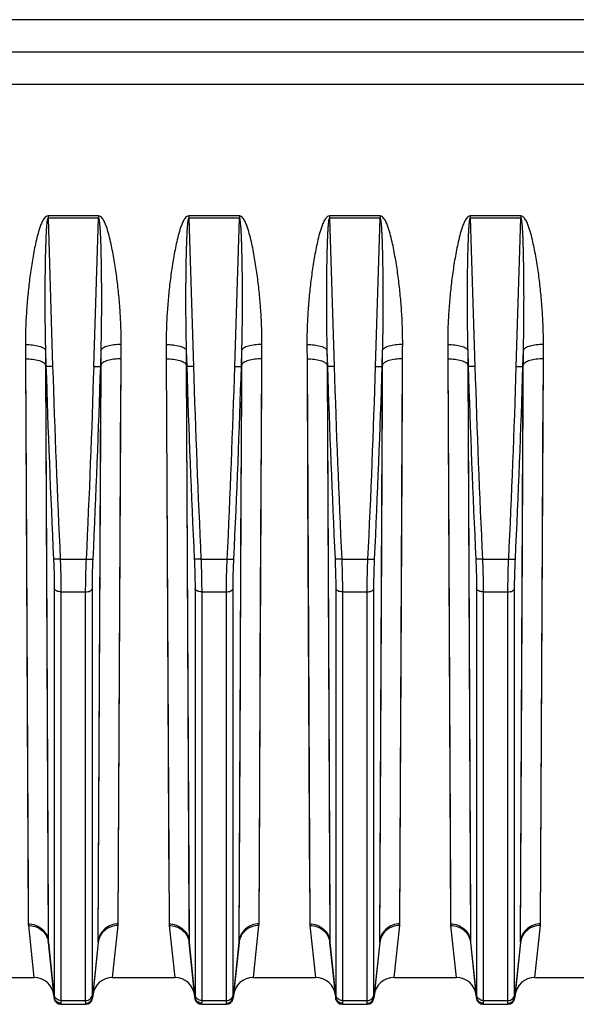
# Model space of a CAD drawing. Extents: x -1709 to 1181, y 8 to 1580.
# Tile 64 of 71: x 649 to 732, y 669 to 816. Entities that reach past the tile are written whole.
import ezdxf

# ---------------------------------------------------------------- set-up
doc = ezdxf.new("R2010")
doc.units = 0
doc.header["$LTSCALE"] = 65.395
doc.layers.get('0').update_dxf_attribs({"linetype": 'CONTINUOUS'})

msp = doc.modelspace()

# ---------------------------------------------------------------- linework, layer by layer
at = {"color": 9, "linetype": 'CONTINUOUS'}
for p, q in [((553.94, 815.98), (773.01, 815.98)), ((553.94, 806.34), (773.01, 806.34)), ((653.67, 786.4), (654.35, 764.26)), ((660.52, 764.26), (661.21, 786.4)), ((674.67, 786.4), (675.35, 764.26)), ((681.52, 764.26), (682.21, 786.4)), ((695.67, 786.4), (696.35, 764.26)), ((702.52, 764.26), (703.21, 786.4)), ((716.67, 786.4), (717.35, 764.26)), ((723.52, 764.26), (724.21, 786.4)), ((650.31, 765.41), (650.4, 746.65)), ((650.31, 765.41), (650.72, 681.15)), ((664.15, 681.15), (664.57, 765.41)), ((671.31, 765.41), (671.4, 746.65)), ((671.31, 765.41), (671.72, 681.15)), ((685.15, 681.15), (685.57, 765.41)), ((692.31, 765.41), (692.4, 746.65)), ((692.31, 765.41), (692.72, 681.15)), ((706.15, 681.15), (706.57, 765.41)), ((713.31, 765.41), (713.4, 746.65)), ((713.31, 765.41), (713.72, 681.15)), ((727.15, 681.15), (727.57, 765.41)), ((653.29, 764.53), (653.39, 745.4)), ((653.29, 764.29), (653.71, 678.6)), ((661.17, 678.6), (661.58, 764.29)), ((661.56, 760.55), (661.58, 764.53)), ((674.29, 764.53), (674.39, 745.4)), ((674.29, 764.29), (674.71, 678.6)), ((682.17, 678.6), (682.58, 764.29)), ((682.56, 760.55), (682.58, 764.53)), ((695.29, 764.53), (695.39, 745.4)), ((695.29, 764.29), (695.71, 678.6)), ((703.17, 678.6), (703.58, 764.29)), ((703.56, 760.55), (703.58, 764.53)), ((716.29, 764.53), (716.39, 745.4)), ((716.29, 764.29), (716.71, 678.6)), ((724.17, 678.6), (724.58, 764.29)), ((724.56, 760.55), (724.58, 764.53)), ((661.45, 737.93), (661.56, 760.55)), ((664.44, 739.33), (664.55, 761.51)), ((682.45, 737.93), (682.56, 760.55)), ((685.44, 739.33), (685.55, 761.51)), ((703.45, 737.93), (703.56, 760.55)), ((706.44, 739.33), (706.55, 761.51)), ((724.45, 737.93), (724.56, 760.55)), ((727.44, 739.33), (727.55, 761.51)), ((650.4, 746.65), (650.5, 726.11)), ((671.4, 746.65), (671.5, 726.11)), ((692.4, 746.65), (692.5, 726.11)), ((713.4, 746.65), (713.5, 726.11)), ((653.39, 745.4), (653.49, 724.45)), ((674.39, 745.4), (674.49, 724.45)), ((695.39, 745.4), (695.49, 724.45)), ((716.39, 745.4), (716.49, 724.45)), ((664.34, 719.63), (664.44, 739.33)), ((685.34, 719.63), (685.44, 739.33)), ((706.34, 719.63), (706.44, 739.33)), ((727.34, 719.63), (727.44, 739.33)), ((661.36, 717.85), (661.45, 737.93)), ((682.36, 717.85), (682.45, 737.93)), ((703.36, 717.85), (703.45, 737.93)), ((724.36, 717.85), (724.45, 737.93)), ((655.48, 735.53), (659.39, 735.53)), ((676.48, 735.53), (680.39, 735.53)), ((697.48, 735.53), (701.39, 735.53)), ((718.48, 735.53), (722.39, 735.53)), ((654.6, 731.16), (654.6, 670.57)), ((660.28, 670.57), (660.28, 731.16)), ((675.6, 731.16), (675.6, 670.57)), ((681.28, 670.57), (681.28, 731.16)), ((696.6, 731.16), (696.6, 670.57)), ((702.28, 670.57), (702.28, 731.16)), ((717.6, 731.16), (717.6, 670.57)), ((723.28, 670.57), (723.28, 731.16)), ((655.59, 730.66), (659.28, 730.66)), ((655.59, 730.66), (655.59, 669.71)), ((659.28, 669.71), (659.28, 730.66)), ((676.59, 730.66), (680.28, 730.66)), ((676.59, 730.66), (676.59, 669.71)), ((680.28, 669.71), (680.28, 730.66)), ((697.59, 730.66), (701.28, 730.66)), ((697.59, 730.66), (697.59, 669.71)), ((701.28, 669.71), (701.28, 730.66)), ((718.59, 730.66), (722.28, 730.66)), ((718.59, 730.66), (718.59, 669.71)), ((722.28, 669.71), (722.28, 730.66)), ((650.5, 726.11), (650.6, 705.56)), ((671.5, 726.11), (671.6, 705.56)), ((692.5, 726.11), (692.6, 705.56)), ((713.5, 726.11), (713.6, 705.56)), ((653.49, 724.45), (653.59, 703.5)), ((674.49, 724.45), (674.59, 703.5)), ((695.49, 724.45), (695.59, 703.5)), ((716.49, 724.45), (716.59, 703.5)), ((664.25, 700.34), (664.34, 719.63)), ((685.25, 700.34), (685.34, 719.63)), ((706.25, 700.34), (706.34, 719.63)), ((727.25, 700.34), (727.34, 719.63)), ((661.26, 698.17), (661.36, 717.85)), ((682.26, 698.17), (682.36, 717.85)), ((703.26, 698.17), (703.36, 717.85)), ((724.26, 698.17), (724.36, 717.85)), ((650.6, 705.56), (650.7, 685.85)), ((671.6, 705.56), (671.7, 685.85)), ((692.6, 705.56), (692.7, 685.85)), ((713.6, 705.56), (713.7, 685.85)), ((664.15, 681.15), (664.25, 700.34)), ((685.15, 681.15), (685.25, 700.34)), ((706.15, 681.15), (706.25, 700.34)), ((727.15, 681.15), (727.25, 700.34)), ((661.17, 678.6), (661.26, 698.17)), ((682.17, 678.6), (682.26, 698.17)), ((703.17, 678.6), (703.26, 698.17)), ((724.17, 678.6), (724.26, 698.17)), ((650.73, 680.9), (651.57, 673.16)), ((663.31, 673.16), (664.14, 680.9)), ((671.73, 680.9), (672.57, 673.16)), ((684.31, 673.16), (685.14, 680.9)), ((692.73, 680.9), (693.57, 673.16)), ((705.31, 673.16), (706.14, 680.9)), ((713.73, 680.9), (714.57, 673.16)), ((726.31, 673.16), (727.14, 680.9)), ((653.73, 678.38), (653.71, 678.6)), ((654.59, 670.21), (653.73, 678.38)), ((661.15, 678.38), (660.29, 670.21)), ((661.17, 678.6), (661.15, 678.38)), ((674.73, 678.38), (674.71, 678.6)), ((675.59, 670.21), (674.73, 678.38)), ((682.15, 678.38), (681.29, 670.21)), ((682.17, 678.6), (682.15, 678.38)), ((695.73, 678.38), (695.71, 678.6)), ((696.59, 670.21), (695.73, 678.38)), ((703.15, 678.38), (702.29, 670.21)), ((703.17, 678.6), (703.15, 678.38)), ((716.73, 678.38), (716.71, 678.6)), ((717.59, 670.21), (716.73, 678.38)), ((724.15, 678.38), (723.29, 670.21)), ((724.17, 678.6), (724.15, 678.38)), ((655.59, 669.71), (659.28, 669.71)), ((676.59, 669.71), (680.28, 669.71)), ((697.59, 669.71), (701.28, 669.71)), ((718.59, 669.71), (722.28, 669.71)), ((655.58, 669.22), (655.59, 669.16)), ((659.29, 669.16), (659.29, 669.22)), ((676.58, 669.22), (676.59, 669.16)), ((680.29, 669.16), (680.29, 669.22)), ((697.58, 669.22), (697.59, 669.16)), ((701.29, 669.16), (701.29, 669.22)), ((718.58, 669.22), (718.59, 669.16)), ((722.29, 669.16), (722.29, 669.22))]:
    msp.add_line(p, q, dxfattribs=at)
at = {"color": 6, "linetype": 'CONTINUOUS'}
for p, q in [((553.94, 811.16), (829.94, 811.16)), ((653.72, 678.38), (654.59, 670.06)), ((661.16, 678.38), (660.28, 670.06)), ((674.72, 678.38), (675.59, 670.06)), ((682.16, 678.38), (681.28, 670.06)), ((695.72, 678.38), (696.59, 670.06)), ((703.16, 678.38), (702.28, 670.06)), ((716.72, 678.38), (717.59, 670.06)), ((724.16, 678.38), (723.28, 670.06)), ((642.31, 673.16), (651.57, 673.16)), ((663.31, 673.16), (672.57, 673.16)), ((684.31, 673.16), (693.57, 673.16)), ((705.31, 673.16), (714.57, 673.16)), ((726.31, 673.16), (735.57, 673.16)), ((655.59, 669.16), (659.29, 669.16)), ((676.59, 669.16), (680.29, 669.16)), ((697.59, 669.16), (701.29, 669.16)), ((718.59, 669.16), (722.29, 669.16))]:
    msp.add_line(p, q, dxfattribs=at)
at = {"color": 2, "linetype": 'CONTINUOUS'}
for p, q in [((661.21, 786.72), (653.67, 786.72)), ((653.67, 786.72), (653.67, 786.4)), ((661.21, 786.4), (653.67, 786.4)), ((661.21, 786.72), (661.21, 786.4)), ((682.21, 786.72), (674.67, 786.72)), ((674.67, 786.72), (674.67, 786.4)), ((682.21, 786.4), (674.67, 786.4)), ((682.21, 786.72), (682.21, 786.4)), ((703.21, 786.72), (695.67, 786.72)), ((695.67, 786.72), (695.67, 786.4)), ((703.21, 786.4), (695.67, 786.4)), ((703.21, 786.72), (703.21, 786.4)), ((724.21, 786.72), (716.67, 786.72)), ((716.67, 786.72), (716.67, 786.4)), ((724.21, 786.4), (716.67, 786.4)), ((724.21, 786.72), (724.21, 786.4)), ((653.28, 766.7), (653.36, 764.29)), ((661.52, 764.29), (661.59, 766.7)), ((674.28, 766.7), (674.36, 764.29)), ((682.52, 764.29), (682.59, 766.7)), ((695.28, 766.7), (695.36, 764.29)), ((703.52, 764.29), (703.59, 766.7)), ((716.28, 766.7), (716.36, 764.29)), ((724.52, 764.29), (724.59, 766.7)), ((653.36, 764.29), (653.29, 764.53)), ((661.58, 764.53), (661.52, 764.29)), ((674.36, 764.29), (674.29, 764.53)), ((682.58, 764.53), (682.52, 764.29)), ((695.36, 764.29), (695.29, 764.53)), ((703.58, 764.53), (703.52, 764.29)), ((716.36, 764.29), (716.29, 764.53)), ((724.58, 764.53), (724.52, 764.29))]:
    msp.add_line(p, q, dxfattribs=at)
at = {"color": 9, "linetype": 'CONTINUOUS'}
for points in [[(653.59, 703.5), (653.69, 681.68), (653.71, 678.6)], [(674.59, 703.5), (674.69, 681.68), (674.71, 678.6)], [(695.59, 703.5), (695.69, 681.68), (695.71, 678.6)], [(716.59, 703.5), (716.69, 681.68), (716.71, 678.6)]]:
    msp.add_lwpolyline(points, dxfattribs=at)
for centre, radius, start, end in [((2420.82, 819.37), 1768.32, 181.78471, 182.71698), ((2420.45, 819.32), 1766.95, 181.78583, 182.71831), ((-1105.57, 819.32), 1766.96, 357.28169, 358.21417), ((-1105.94, 819.37), 1768.32, 357.28302, 358.21529), ((2441.82, 819.37), 1768.32, 181.78471, 182.71698), ((2441.45, 819.32), 1766.95, 181.78583, 182.71831), ((-1084.57, 819.32), 1766.96, 357.28169, 358.21417), ((-1084.94, 819.37), 1768.32, 357.28302, 358.21529), ((2462.82, 819.37), 1768.32, 181.78471, 182.71698), ((2462.45, 819.32), 1766.95, 181.78583, 182.71831), ((-1063.57, 819.32), 1766.96, 357.28169, 358.21417), ((-1063.94, 819.37), 1768.32, 357.28302, 358.21529), ((2483.82, 819.37), 1768.32, 181.78471, 182.71698), ((2483.45, 819.32), 1766.95, 181.78583, 182.71831), ((-1042.57, 819.32), 1766.96, 357.28169, 358.21417), ((-1042.94, 819.37), 1768.32, 357.28302, 358.21529), ((661.69, 681.16), 2.46, 353.8877, 359.7367), ((674.18, 681.16), 2.46, 180.2633, 186.1123), ((682.69, 681.16), 2.46, 353.8877, 359.7367), ((695.18, 681.16), 2.46, 180.2633, 186.1123), ((703.69, 681.16), 2.46, 353.8877, 359.7367), ((716.18, 681.16), 2.46, 180.2633, 186.1123), ((724.69, 681.16), 2.46, 353.8877, 359.7367), ((658.9, 678.62), 2.27, 354.018, 359.6999), ((676.97, 678.62), 2.27, 180.3001, 185.982), ((679.9, 678.62), 2.27, 354.018, 359.6999), ((697.97, 678.62), 2.27, 180.3001, 185.982), ((700.9, 678.62), 2.27, 354.018, 359.6999), ((718.97, 678.62), 2.27, 180.3001, 185.982), ((721.9, 678.62), 2.27, 354.018, 359.6999), ((659.28, 670.14), 1.01, 2.9819, 4.1564), ((701.28, 670.14), 1.01, 2.9819, 4.1564)]:
    msp.add_arc(centre, radius, start, end, dxfattribs=at)
at = {"color": 2, "linetype": 'CONTINUOUS'}
for centre, radius, start, end in [((653.18, 681.16), 2.46, 180.2633, 186.1123), ((651.06, 678.1), 2.67, 6.0044, 10.9683), ((655.97, 678.62), 2.27, 180.3001, 185.982), ((676.55, 670.31), 0.97, 185.7323, 191.8424), ((680.32, 670.31), 0.97, 348.1576, 354.2677), ((680.28, 670.14), 1.01, 2.9819, 4.1564), ((718.55, 670.31), 0.97, 185.7323, 191.8424), ((722.32, 670.31), 0.97, 348.1576, 354.2677), ((722.28, 670.14), 1.01, 2.9819, 4.1564), ((676.58, 670.23), 1.01, 264.1007, 270.0657), ((680.29, 670.23), 1.01, 269.9343, 275.8993), ((718.58, 670.23), 1.01, 264.1007, 270.0657), ((722.29, 670.23), 1.01, 269.9343, 275.8993)]:
    msp.add_arc(centre, radius, start, end, dxfattribs=at)
at = {"color": 6, "linetype": 'CONTINUOUS'}
for centre, radius, start, end in [((651.57, 670.16), 3, 6, 90), ((663.31, 670.16), 3, 90, 174), ((672.57, 670.16), 3, 6, 90), ((684.31, 670.16), 3, 90, 174), ((693.57, 670.16), 3, 6, 90), ((705.31, 670.16), 3, 90, 174), ((714.57, 670.16), 3, 6, 90), ((726.31, 670.16), 3, 90, 174), ((655.59, 670.16), 1, 186, 270), ((659.29, 670.16), 1, 270, 354), ((676.59, 670.16), 1, 186, 270), ((680.29, 670.16), 1, 270, 354), ((697.59, 670.16), 1, 186, 270), ((701.29, 670.16), 1, 270, 354), ((718.59, 670.16), 1, 186, 270), ((722.29, 670.16), 1, 270, 354)]:
    msp.add_arc(centre, radius, start, end, dxfattribs=at)
at = {"color": 9, "linetype": 'CONTINUOUS'}
for points, knots in [([(653.67, 786.72), (653.56, 786.72), (653.35, 786.64), (653.13, 786.41), (652.96, 786.15), (652.76, 785.78), (652.55, 785.29), (652.28, 784.5), (652.01, 783.48), (651.73, 782.26), (651.49, 781.03), (651.21, 779.39), (650.91, 777.34), (650.64, 774.88), (650.44, 772.42), (650.31, 769.98), (650.29, 768.35), (650.3, 767.53)], [0, 0, 0, 0, 0.015856, 0.031802, 0.047732, 0.063639, 0.095395, 0.127109, 0.190417, 0.253593, 0.316636, 0.379542, 0.504923, 0.629703, 0.753836, 0.877281, 1, 1, 1, 1]), ([(653.67, 786.4), (653.64, 786.4), (653.61, 786.35), (653.58, 786.26), (653.55, 786.13), (653.52, 785.98), (653.5, 785.82), (653.49, 785.67), (653.46, 785.46), (653.44, 785.21), (653.42, 784.9), (653.39, 784.49), (653.37, 783.97), (653.34, 783.36), (653.32, 782.74), (653.3, 782.12), (653.27, 781.3), (653.25, 780.27), (653.23, 779.03), (653.21, 777.8), (653.2, 776.56), (653.19, 775.33), (653.19, 773.68), (653.2, 771.63), (653.23, 769.16), (653.26, 767.52), (653.28, 766.7)], [0, 0, 0, 0, 0.003734, 0.007649, 0.015477, 0.023307, 0.031136, 0.038965, 0.046794, 0.06245, 0.078106, 0.09376, 0.125067, 0.156369, 0.187668, 0.218964, 0.250255, 0.312827, 0.375383, 0.437923, 0.500446, 0.562953, 0.625443, 0.75037, 0.875223, 1, 1, 1, 1]), ([(664.58, 767.53), (664.58, 768.35), (664.56, 769.98), (664.44, 772.42), (664.24, 774.88), (663.96, 777.34), (663.67, 779.39), (663.38, 781.03), (663.14, 782.26), (662.87, 783.48), (662.59, 784.5), (662.32, 785.29), (662.12, 785.78), (661.92, 786.15), (661.74, 786.41), (661.52, 786.64), (661.31, 786.72), (661.21, 786.72)], [0, 0, 0, 0, 0.122719, 0.246165, 0.370299, 0.495079, 0.620461, 0.683368, 0.74641, 0.809587, 0.872896, 0.90461, 0.936366, 0.952273, 0.968201, 0.984145, 1, 1, 1, 1]), ([(661.59, 766.7), (661.61, 767.52), (661.65, 769.16), (661.67, 771.63), (661.68, 773.68), (661.68, 775.33), (661.67, 776.56), (661.66, 777.8), (661.65, 779.03), (661.62, 780.27), (661.6, 781.3), (661.58, 782.12), (661.56, 782.74), (661.54, 783.36), (661.51, 783.97), (661.48, 784.49), (661.46, 784.9), (661.43, 785.21), (661.41, 785.46), (661.39, 785.67), (661.37, 785.82), (661.35, 785.98), (661.33, 786.13), (661.3, 786.26), (661.27, 786.35), (661.23, 786.4), (661.21, 786.4)], [0, 0, 0, 0, 0.124777, 0.24963, 0.374557, 0.437047, 0.499554, 0.562078, 0.624618, 0.687174, 0.749745, 0.781037, 0.812332, 0.843631, 0.874934, 0.90624, 0.921895, 0.93755, 0.953207, 0.961035, 0.968864, 0.976694, 0.984523, 0.992351, 0.996265, 1, 1, 1, 1]), ([(674.67, 786.72), (674.56, 786.72), (674.35, 786.64), (674.13, 786.41), (673.96, 786.15), (673.76, 785.78), (673.55, 785.29), (673.28, 784.5), (673.01, 783.48), (672.73, 782.26), (672.49, 781.03), (672.21, 779.39), (671.91, 777.34), (671.64, 774.88), (671.44, 772.42), (671.31, 769.98), (671.29, 768.35), (671.3, 767.53)], [0, 0, 0, 0, 0.015856, 0.031802, 0.047732, 0.063639, 0.095395, 0.127109, 0.190417, 0.253593, 0.316636, 0.379542, 0.504923, 0.629703, 0.753836, 0.877281, 1, 1, 1, 1]), ([(674.67, 786.4), (674.64, 786.4), (674.61, 786.35), (674.58, 786.26), (674.55, 786.13), (674.52, 785.98), (674.5, 785.82), (674.49, 785.67), (674.46, 785.46), (674.44, 785.21), (674.42, 784.9), (674.39, 784.49), (674.37, 783.97), (674.34, 783.36), (674.32, 782.74), (674.3, 782.12), (674.27, 781.3), (674.25, 780.27), (674.23, 779.03), (674.21, 777.8), (674.2, 776.56), (674.19, 775.33), (674.19, 773.68), (674.2, 771.63), (674.23, 769.16), (674.26, 767.52), (674.28, 766.7)], [0, 0, 0, 0, 0.003734, 0.007649, 0.015477, 0.023307, 0.031136, 0.038965, 0.046794, 0.06245, 0.078106, 0.09376, 0.125067, 0.156369, 0.187668, 0.218964, 0.250255, 0.312827, 0.375383, 0.437923, 0.500446, 0.562953, 0.625443, 0.75037, 0.875223, 1, 1, 1, 1]), ([(685.58, 767.53), (685.58, 768.35), (685.56, 769.98), (685.44, 772.42), (685.24, 774.88), (684.96, 777.34), (684.67, 779.39), (684.38, 781.03), (684.14, 782.26), (683.87, 783.48), (683.59, 784.5), (683.32, 785.29), (683.12, 785.78), (682.92, 786.15), (682.74, 786.41), (682.52, 786.64), (682.31, 786.72), (682.21, 786.72)], [0, 0, 0, 0, 0.122719, 0.246165, 0.370299, 0.495079, 0.620461, 0.683368, 0.74641, 0.809587, 0.872896, 0.90461, 0.936366, 0.952273, 0.968201, 0.984145, 1, 1, 1, 1]), ([(682.59, 766.7), (682.61, 767.52), (682.65, 769.16), (682.67, 771.63), (682.68, 773.68), (682.68, 775.33), (682.67, 776.56), (682.66, 777.8), (682.65, 779.03), (682.62, 780.27), (682.6, 781.3), (682.58, 782.12), (682.56, 782.74), (682.54, 783.36), (682.51, 783.97), (682.48, 784.49), (682.46, 784.9), (682.43, 785.21), (682.41, 785.46), (682.39, 785.67), (682.37, 785.82), (682.35, 785.98), (682.33, 786.13), (682.3, 786.26), (682.27, 786.35), (682.23, 786.4), (682.21, 786.4)], [0, 0, 0, 0, 0.124777, 0.24963, 0.374557, 0.437047, 0.499554, 0.562078, 0.624618, 0.687174, 0.749745, 0.781037, 0.812332, 0.843631, 0.874934, 0.90624, 0.921895, 0.93755, 0.953207, 0.961035, 0.968864, 0.976694, 0.984523, 0.992351, 0.996265, 1, 1, 1, 1]), ([(695.67, 786.72), (695.56, 786.72), (695.35, 786.64), (695.13, 786.41), (694.96, 786.15), (694.76, 785.78), (694.55, 785.29), (694.28, 784.5), (694.01, 783.48), (693.73, 782.26), (693.49, 781.03), (693.21, 779.39), (692.91, 777.34), (692.64, 774.88), (692.44, 772.42), (692.31, 769.98), (692.29, 768.35), (692.3, 767.53)], [0, 0, 0, 0, 0.015856, 0.031802, 0.047732, 0.063639, 0.095395, 0.127109, 0.190417, 0.253593, 0.316636, 0.379542, 0.504923, 0.629703, 0.753836, 0.877281, 1, 1, 1, 1]), ([(695.67, 786.4), (695.64, 786.4), (695.61, 786.35), (695.58, 786.26), (695.55, 786.13), (695.52, 785.98), (695.5, 785.82), (695.49, 785.67), (695.46, 785.46), (695.44, 785.21), (695.42, 784.9), (695.39, 784.49), (695.37, 783.97), (695.34, 783.36), (695.32, 782.74), (695.3, 782.12), (695.27, 781.3), (695.25, 780.27), (695.23, 779.03), (695.21, 777.8), (695.2, 776.56), (695.19, 775.33), (695.19, 773.68), (695.2, 771.63), (695.23, 769.16), (695.26, 767.52), (695.28, 766.7)], [0, 0, 0, 0, 0.003734, 0.007649, 0.015477, 0.023307, 0.031136, 0.038965, 0.046794, 0.06245, 0.078106, 0.09376, 0.125067, 0.156369, 0.187668, 0.218964, 0.250255, 0.312827, 0.375383, 0.437923, 0.500446, 0.562953, 0.625443, 0.75037, 0.875223, 1, 1, 1, 1]), ([(706.58, 767.53), (706.58, 768.35), (706.56, 769.98), (706.44, 772.42), (706.24, 774.88), (705.96, 777.34), (705.67, 779.39), (705.38, 781.03), (705.14, 782.26), (704.87, 783.48), (704.59, 784.5), (704.32, 785.29), (704.12, 785.78), (703.92, 786.15), (703.74, 786.41), (703.52, 786.64), (703.31, 786.72), (703.21, 786.72)], [0, 0, 0, 0, 0.122719, 0.246165, 0.370299, 0.495079, 0.620461, 0.683368, 0.74641, 0.809587, 0.872896, 0.90461, 0.936366, 0.952273, 0.968201, 0.984145, 1, 1, 1, 1]), ([(703.59, 766.7), (703.61, 767.52), (703.65, 769.16), (703.67, 771.63), (703.68, 773.68), (703.68, 775.33), (703.67, 776.56), (703.66, 777.8), (703.65, 779.03), (703.62, 780.27), (703.6, 781.3), (703.58, 782.12), (703.56, 782.74), (703.54, 783.36), (703.51, 783.97), (703.48, 784.49), (703.46, 784.9), (703.43, 785.21), (703.41, 785.46), (703.39, 785.67), (703.37, 785.82), (703.35, 785.98), (703.33, 786.13), (703.3, 786.26), (703.27, 786.35), (703.23, 786.4), (703.21, 786.4)], [0, 0, 0, 0, 0.124777, 0.24963, 0.374557, 0.437047, 0.499554, 0.562078, 0.624618, 0.687174, 0.749745, 0.781037, 0.812332, 0.843631, 0.874934, 0.90624, 0.921895, 0.93755, 0.953207, 0.961035, 0.968864, 0.976694, 0.984523, 0.992351, 0.996265, 1, 1, 1, 1]), ([(716.67, 786.72), (716.56, 786.72), (716.35, 786.64), (716.13, 786.41), (715.96, 786.15), (715.76, 785.78), (715.55, 785.29), (715.28, 784.5), (715.01, 783.48), (714.73, 782.26), (714.49, 781.03), (714.21, 779.39), (713.91, 777.34), (713.64, 774.88), (713.44, 772.42), (713.31, 769.98), (713.29, 768.35), (713.3, 767.53)], [0, 0, 0, 0, 0.015856, 0.031802, 0.047732, 0.063639, 0.095395, 0.127109, 0.190417, 0.253593, 0.316636, 0.379542, 0.504923, 0.629703, 0.753836, 0.877281, 1, 1, 1, 1]), ([(716.67, 786.4), (716.64, 786.4), (716.61, 786.35), (716.58, 786.26), (716.55, 786.13), (716.52, 785.98), (716.5, 785.82), (716.49, 785.67), (716.46, 785.46), (716.44, 785.21), (716.42, 784.9), (716.39, 784.49), (716.37, 783.97), (716.34, 783.36), (716.32, 782.74), (716.3, 782.12), (716.27, 781.3), (716.25, 780.27), (716.23, 779.03), (716.21, 777.8), (716.2, 776.56), (716.19, 775.33), (716.19, 773.68), (716.2, 771.63), (716.23, 769.16), (716.26, 767.52), (716.28, 766.7)], [0, 0, 0, 0, 0.003734, 0.007649, 0.015477, 0.023307, 0.031136, 0.038965, 0.046794, 0.06245, 0.078106, 0.09376, 0.125067, 0.156369, 0.187668, 0.218964, 0.250255, 0.312827, 0.375383, 0.437923, 0.500446, 0.562953, 0.625443, 0.75037, 0.875223, 1, 1, 1, 1]), ([(727.58, 767.53), (727.58, 768.35), (727.56, 769.98), (727.44, 772.42), (727.24, 774.88), (726.96, 777.34), (726.67, 779.39), (726.38, 781.03), (726.14, 782.26), (725.87, 783.48), (725.59, 784.5), (725.32, 785.29), (725.12, 785.78), (724.92, 786.15), (724.74, 786.41), (724.52, 786.64), (724.31, 786.72), (724.21, 786.72)], [0, 0, 0, 0, 0.122719, 0.246165, 0.370299, 0.495079, 0.620461, 0.683368, 0.74641, 0.809587, 0.872896, 0.90461, 0.936366, 0.952273, 0.968201, 0.984145, 1, 1, 1, 1]), ([(724.59, 766.7), (724.61, 767.52), (724.65, 769.16), (724.67, 771.63), (724.68, 773.68), (724.68, 775.33), (724.67, 776.56), (724.66, 777.8), (724.65, 779.03), (724.62, 780.27), (724.6, 781.3), (724.58, 782.12), (724.56, 782.74), (724.54, 783.36), (724.51, 783.97), (724.48, 784.49), (724.46, 784.9), (724.43, 785.21), (724.41, 785.46), (724.39, 785.67), (724.37, 785.82), (724.35, 785.98), (724.33, 786.13), (724.3, 786.26), (724.27, 786.35), (724.23, 786.4), (724.21, 786.4)], [0, 0, 0, 0, 0.124777, 0.24963, 0.374557, 0.437047, 0.499554, 0.562078, 0.624618, 0.687174, 0.749745, 0.781037, 0.812332, 0.843631, 0.874934, 0.90624, 0.921895, 0.93755, 0.953207, 0.961035, 0.968864, 0.976694, 0.984523, 0.992351, 0.996265, 1, 1, 1, 1]), ([(650.3, 767.53), (650.66, 767.54), (651.33, 767.5), (652.13, 767.37), (652.67, 767.19), (653.01, 767.02), (653.24, 766.84), (653.28, 766.7)], [0, 0, 0, 0, 0.337315, 0.634229, 0.75709, 0.85908, 1, 1, 1, 1]), ([(664.58, 767.53), (664.22, 767.54), (663.54, 767.5), (662.74, 767.37), (662.21, 767.19), (661.86, 767.02), (661.64, 766.84), (661.59, 766.7)], [0, 0, 0, 0, 0.337315, 0.634229, 0.75709, 0.85908, 1, 1, 1, 1]), ([(671.3, 767.53), (671.66, 767.54), (672.33, 767.5), (673.13, 767.37), (673.67, 767.19), (674.01, 767.02), (674.24, 766.84), (674.28, 766.7)], [0, 0, 0, 0, 0.337315, 0.634229, 0.75709, 0.85908, 1, 1, 1, 1]), ([(685.58, 767.53), (685.22, 767.54), (684.54, 767.5), (683.74, 767.37), (683.21, 767.19), (682.86, 767.02), (682.64, 766.84), (682.59, 766.7)], [0, 0, 0, 0, 0.337315, 0.634229, 0.75709, 0.85908, 1, 1, 1, 1]), ([(692.3, 767.53), (692.66, 767.54), (693.33, 767.5), (694.13, 767.37), (694.67, 767.19), (695.01, 767.02), (695.24, 766.84), (695.28, 766.7)], [0, 0, 0, 0, 0.337315, 0.634229, 0.75709, 0.85908, 1, 1, 1, 1]), ([(706.58, 767.53), (706.22, 767.54), (705.54, 767.5), (704.74, 767.37), (704.21, 767.19), (703.86, 767.02), (703.64, 766.84), (703.59, 766.7)], [0, 0, 0, 0, 0.337315, 0.634229, 0.75709, 0.85908, 1, 1, 1, 1]), ([(713.3, 767.53), (713.66, 767.54), (714.33, 767.5), (715.13, 767.37), (715.67, 767.19), (716.01, 767.02), (716.24, 766.84), (716.28, 766.7)], [0, 0, 0, 0, 0.337315, 0.634229, 0.75709, 0.85908, 1, 1, 1, 1]), ([(727.58, 767.53), (727.22, 767.54), (726.54, 767.5), (725.74, 767.37), (725.21, 767.19), (724.86, 767.02), (724.64, 766.84), (724.59, 766.7)], [0, 0, 0, 0, 0.337315, 0.634229, 0.75709, 0.85908, 1, 1, 1, 1]), ([(650.31, 765.41), (650.67, 765.41), (651.35, 765.37), (652.15, 765.23), (652.68, 765.04), (653.03, 764.87), (653.25, 764.67), (653.29, 764.53)], [0, 0, 0, 0, 0.335254, 0.630898, 0.753679, 0.856112, 1, 1, 1, 1]), ([(664.57, 765.41), (664.21, 765.41), (663.53, 765.37), (662.73, 765.23), (662.2, 765.04), (661.85, 764.87), (661.63, 764.67), (661.58, 764.53)], [0, 0, 0, 0, 0.335254, 0.630898, 0.753679, 0.856112, 1, 1, 1, 1]), ([(671.31, 765.41), (671.67, 765.41), (672.35, 765.37), (673.15, 765.23), (673.68, 765.04), (674.03, 764.87), (674.25, 764.67), (674.29, 764.53)], [0, 0, 0, 0, 0.335254, 0.630898, 0.753679, 0.856112, 1, 1, 1, 1]), ([(685.57, 765.41), (685.21, 765.41), (684.53, 765.37), (683.73, 765.23), (683.2, 765.04), (682.85, 764.87), (682.63, 764.67), (682.58, 764.53)], [0, 0, 0, 0, 0.335254, 0.630898, 0.753679, 0.856112, 1, 1, 1, 1]), ([(692.31, 765.41), (692.67, 765.41), (693.35, 765.37), (694.15, 765.23), (694.68, 765.04), (695.03, 764.87), (695.25, 764.67), (695.29, 764.53)], [0, 0, 0, 0, 0.335254, 0.630898, 0.753679, 0.856112, 1, 1, 1, 1]), ([(706.57, 765.41), (706.21, 765.41), (705.53, 765.37), (704.73, 765.23), (704.2, 765.04), (703.85, 764.87), (703.63, 764.67), (703.58, 764.53)], [0, 0, 0, 0, 0.335254, 0.630898, 0.753679, 0.856112, 1, 1, 1, 1]), ([(713.31, 765.41), (713.67, 765.41), (714.35, 765.37), (715.15, 765.23), (715.68, 765.04), (716.03, 764.87), (716.25, 764.67), (716.29, 764.53)], [0, 0, 0, 0, 0.335254, 0.630898, 0.753679, 0.856112, 1, 1, 1, 1]), ([(727.57, 765.41), (727.21, 765.41), (726.53, 765.37), (725.73, 765.23), (725.2, 765.04), (724.85, 764.87), (724.63, 764.67), (724.58, 764.53)], [0, 0, 0, 0, 0.335254, 0.630898, 0.753679, 0.856112, 1, 1, 1, 1]), ([(654.35, 764.26), (654.23, 764.26), (654.01, 764.25), (653.74, 764.25), (653.56, 764.26), (653.47, 764.27), (653.4, 764.28), (653.37, 764.29), (653.36, 764.29)], [0, 0, 0, 0, 0.361293, 0.673882, 0.798477, 0.896157, 0.963837, 1, 1, 1, 1]), ([(660.52, 764.26), (660.64, 764.26), (660.87, 764.25), (661.13, 764.25), (661.31, 764.26), (661.41, 764.27), (661.47, 764.28), (661.51, 764.29), (661.52, 764.29)], [0, 0, 0, 0, 0.361293, 0.673882, 0.798477, 0.896157, 0.963837, 1, 1, 1, 1]), ([(675.35, 764.26), (675.23, 764.26), (675.01, 764.25), (674.74, 764.25), (674.56, 764.26), (674.47, 764.27), (674.4, 764.28), (674.37, 764.29), (674.36, 764.29)], [0, 0, 0, 0, 0.361293, 0.673882, 0.798477, 0.896157, 0.963837, 1, 1, 1, 1]), ([(681.52, 764.26), (681.64, 764.26), (681.87, 764.25), (682.13, 764.25), (682.31, 764.26), (682.41, 764.27), (682.47, 764.28), (682.51, 764.29), (682.52, 764.29)], [0, 0, 0, 0, 0.361293, 0.673882, 0.798477, 0.896157, 0.963837, 1, 1, 1, 1]), ([(696.35, 764.26), (696.23, 764.26), (696.01, 764.25), (695.74, 764.25), (695.56, 764.26), (695.47, 764.27), (695.4, 764.28), (695.37, 764.29), (695.36, 764.29)], [0, 0, 0, 0, 0.361293, 0.673882, 0.798477, 0.896157, 0.963837, 1, 1, 1, 1]), ([(702.52, 764.26), (702.64, 764.26), (702.87, 764.25), (703.13, 764.25), (703.31, 764.26), (703.41, 764.27), (703.47, 764.28), (703.51, 764.29), (703.52, 764.29)], [0, 0, 0, 0, 0.361293, 0.673882, 0.798477, 0.896157, 0.963837, 1, 1, 1, 1]), ([(717.35, 764.26), (717.23, 764.26), (717.01, 764.25), (716.74, 764.25), (716.56, 764.26), (716.47, 764.27), (716.4, 764.28), (716.37, 764.29), (716.36, 764.29)], [0, 0, 0, 0, 0.361293, 0.673882, 0.798477, 0.896157, 0.963837, 1, 1, 1, 1]), ([(723.52, 764.26), (723.64, 764.26), (723.87, 764.25), (724.13, 764.25), (724.31, 764.26), (724.41, 764.27), (724.47, 764.28), (724.51, 764.29), (724.52, 764.29)], [0, 0, 0, 0, 0.361293, 0.673882, 0.798477, 0.896157, 0.963837, 1, 1, 1, 1]), ([(654.49, 735.54), (654.5, 735.16), (654.56, 733.69), (654.6, 732.23), (654.6, 731.16)], [0, 0, 0, 0, 0.264676, 1, 1, 1, 1]), ([(655.48, 735.53), (655.36, 735.52), (655.18, 735.51), (654.96, 735.51), (654.81, 735.51), (654.69, 735.51), (654.59, 735.52), (654.53, 735.53), (654.49, 735.54), (654.49, 735.54)], [0, 0, 0, 0, 0.362923, 0.528679, 0.676329, 0.800851, 0.898091, 0.964956, 1, 1, 1, 1]), ([(655.48, 735.53), (655.5, 735.1), (655.56, 733.47), (655.59, 731.85), (655.59, 730.66)], [0, 0, 0, 0, 0.264673, 1, 1, 1, 1]), ([(659.28, 730.66), (659.28, 731.03), (659.29, 732.65), (659.34, 734.28), (659.39, 735.53)], [0, 0, 0, 0, 0.231073, 1, 1, 1, 1]), ([(659.39, 735.53), (659.52, 735.52), (659.69, 735.51), (659.92, 735.51), (660.06, 735.51), (660.18, 735.51), (660.28, 735.52), (660.35, 735.53), (660.38, 735.54), (660.39, 735.54)], [0, 0, 0, 0, 0.362923, 0.528679, 0.676329, 0.800851, 0.898091, 0.964956, 1, 1, 1, 1]), ([(660.28, 731.16), (660.28, 731.49), (660.29, 732.96), (660.34, 734.42), (660.39, 735.54)], [0, 0, 0, 0, 0.231077, 1, 1, 1, 1]), ([(675.49, 735.54), (675.5, 735.16), (675.56, 733.69), (675.6, 732.23), (675.6, 731.16)], [0, 0, 0, 0, 0.264676, 1, 1, 1, 1]), ([(676.48, 735.53), (676.36, 735.52), (676.18, 735.51), (675.96, 735.51), (675.81, 735.51), (675.69, 735.51), (675.59, 735.52), (675.53, 735.53), (675.49, 735.54), (675.49, 735.54)], [0, 0, 0, 0, 0.362923, 0.528679, 0.676329, 0.800851, 0.898091, 0.964956, 1, 1, 1, 1]), ([(676.48, 735.53), (676.5, 735.1), (676.56, 733.47), (676.59, 731.85), (676.59, 730.66)], [0, 0, 0, 0, 0.264673, 1, 1, 1, 1]), ([(680.28, 730.66), (680.28, 731.03), (680.29, 732.65), (680.34, 734.28), (680.39, 735.53)], [0, 0, 0, 0, 0.231073, 1, 1, 1, 1]), ([(680.39, 735.53), (680.52, 735.52), (680.69, 735.51), (680.92, 735.51), (681.06, 735.51), (681.18, 735.51), (681.28, 735.52), (681.35, 735.53), (681.38, 735.54), (681.39, 735.54)], [0, 0, 0, 0, 0.362923, 0.528679, 0.676329, 0.800851, 0.898091, 0.964956, 1, 1, 1, 1]), ([(681.28, 731.16), (681.28, 731.49), (681.29, 732.96), (681.34, 734.42), (681.39, 735.54)], [0, 0, 0, 0, 0.231077, 1, 1, 1, 1]), ([(696.49, 735.54), (696.5, 735.16), (696.56, 733.69), (696.6, 732.23), (696.6, 731.16)], [0, 0, 0, 0, 0.264676, 1, 1, 1, 1]), ([(697.48, 735.53), (697.36, 735.52), (697.18, 735.51), (696.96, 735.51), (696.81, 735.51), (696.69, 735.51), (696.59, 735.52), (696.53, 735.53), (696.49, 735.54), (696.49, 735.54)], [0, 0, 0, 0, 0.362923, 0.528679, 0.676329, 0.800851, 0.898091, 0.964956, 1, 1, 1, 1]), ([(697.48, 735.53), (697.5, 735.1), (697.56, 733.47), (697.59, 731.85), (697.59, 730.66)], [0, 0, 0, 0, 0.264673, 1, 1, 1, 1]), ([(701.28, 730.66), (701.28, 731.03), (701.29, 732.65), (701.34, 734.28), (701.39, 735.53)], [0, 0, 0, 0, 0.231073, 1, 1, 1, 1]), ([(701.39, 735.53), (701.52, 735.52), (701.69, 735.51), (701.92, 735.51), (702.06, 735.51), (702.18, 735.51), (702.28, 735.52), (702.35, 735.53), (702.38, 735.54), (702.39, 735.54)], [0, 0, 0, 0, 0.362923, 0.528679, 0.676329, 0.800851, 0.898091, 0.964956, 1, 1, 1, 1]), ([(702.28, 731.16), (702.28, 731.49), (702.29, 732.96), (702.34, 734.42), (702.39, 735.54)], [0, 0, 0, 0, 0.231077, 1, 1, 1, 1]), ([(717.49, 735.54), (717.5, 735.16), (717.56, 733.69), (717.6, 732.23), (717.6, 731.16)], [0, 0, 0, 0, 0.264676, 1, 1, 1, 1]), ([(718.48, 735.53), (718.36, 735.52), (718.18, 735.51), (717.96, 735.51), (717.81, 735.51), (717.69, 735.51), (717.59, 735.52), (717.53, 735.53), (717.49, 735.54), (717.49, 735.54)], [0, 0, 0, 0, 0.362923, 0.528679, 0.676329, 0.800851, 0.898091, 0.964956, 1, 1, 1, 1]), ([(718.48, 735.53), (718.5, 735.1), (718.56, 733.47), (718.59, 731.85), (718.59, 730.66)], [0, 0, 0, 0, 0.264673, 1, 1, 1, 1]), ([(722.28, 730.66), (722.28, 731.03), (722.29, 732.65), (722.34, 734.28), (722.39, 735.53)], [0, 0, 0, 0, 0.231073, 1, 1, 1, 1]), ([(722.39, 735.53), (722.52, 735.52), (722.69, 735.51), (722.92, 735.51), (723.06, 735.51), (723.18, 735.51), (723.28, 735.52), (723.35, 735.53), (723.38, 735.54), (723.39, 735.54)], [0, 0, 0, 0, 0.362923, 0.528679, 0.676329, 0.800851, 0.898091, 0.964956, 1, 1, 1, 1]), ([(723.28, 731.16), (723.28, 731.49), (723.29, 732.96), (723.34, 734.42), (723.39, 735.54)], [0, 0, 0, 0, 0.231077, 1, 1, 1, 1]), ([(655.59, 730.66), (655.47, 730.66), (655.24, 730.68), (654.87, 730.79), (654.63, 731), (654.6, 731.16)], [0, 0, 0, 0, 0.308154, 0.588801, 1, 1, 1, 1]), ([(659.28, 730.66), (659.4, 730.66), (659.64, 730.68), (660, 730.79), (660.25, 731), (660.28, 731.16)], [0, 0, 0, 0, 0.308154, 0.588801, 1, 1, 1, 1]), ([(676.59, 730.66), (676.47, 730.66), (676.24, 730.68), (675.87, 730.79), (675.63, 731), (675.6, 731.16)], [0, 0, 0, 0, 0.308154, 0.588801, 1, 1, 1, 1]), ([(680.28, 730.66), (680.4, 730.66), (680.64, 730.68), (681, 730.79), (681.25, 731), (681.28, 731.16)], [0, 0, 0, 0, 0.308154, 0.588801, 1, 1, 1, 1]), ([(697.59, 730.66), (697.47, 730.66), (697.24, 730.68), (696.87, 730.79), (696.63, 731), (696.6, 731.16)], [0, 0, 0, 0, 0.308154, 0.588801, 1, 1, 1, 1]), ([(701.28, 730.66), (701.4, 730.66), (701.64, 730.68), (702, 730.79), (702.25, 731), (702.28, 731.16)], [0, 0, 0, 0, 0.308154, 0.588801, 1, 1, 1, 1]), ([(718.59, 730.66), (718.47, 730.66), (718.24, 730.68), (717.87, 730.79), (717.63, 731), (717.6, 731.16)], [0, 0, 0, 0, 0.308154, 0.588801, 1, 1, 1, 1]), ([(722.28, 730.66), (722.4, 730.66), (722.64, 730.68), (723, 730.79), (723.25, 731), (723.28, 731.16)], [0, 0, 0, 0, 0.308154, 0.588801, 1, 1, 1, 1]), ([(664.14, 680.9), (663.78, 680.9), (663.05, 680.78), (662.09, 680.24), (661.41, 679.41), (661.19, 678.72), (661.16, 678.38)], [0, 0, 0, 0, 0.256633, 0.509114, 0.756357, 1, 1, 1, 1]), ([(664.15, 681.15), (663.79, 681.15), (663.06, 681.02), (662.1, 680.47), (661.42, 679.64), (661.21, 678.95), (661.17, 678.6)], [0, 0, 0, 0, 0.256405, 0.509261, 0.756804, 1, 1, 1, 1]), ([(671.72, 681.15), (672.09, 681.15), (672.82, 681.02), (673.77, 680.47), (674.46, 679.64), (674.67, 678.95), (674.71, 678.6)], [0, 0, 0, 0, 0.256405, 0.509261, 0.756804, 1, 1, 1, 1]), ([(671.73, 680.9), (672.1, 680.9), (672.83, 680.78), (673.78, 680.24), (674.47, 679.41), (674.68, 678.72), (674.72, 678.38)], [0, 0, 0, 0, 0.256633, 0.509114, 0.756357, 1, 1, 1, 1]), ([(685.14, 680.9), (684.78, 680.9), (684.05, 680.78), (683.09, 680.24), (682.41, 679.41), (682.19, 678.72), (682.16, 678.38)], [0, 0, 0, 0, 0.256633, 0.509114, 0.756357, 1, 1, 1, 1]), ([(685.15, 681.15), (684.79, 681.15), (684.06, 681.02), (683.1, 680.47), (682.42, 679.64), (682.21, 678.95), (682.17, 678.6)], [0, 0, 0, 0, 0.256405, 0.509261, 0.756804, 1, 1, 1, 1]), ([(692.72, 681.15), (693.09, 681.15), (693.82, 681.02), (694.77, 680.47), (695.46, 679.64), (695.67, 678.95), (695.71, 678.6)], [0, 0, 0, 0, 0.256405, 0.509261, 0.756804, 1, 1, 1, 1]), ([(692.73, 680.9), (693.1, 680.9), (693.83, 680.78), (694.78, 680.24), (695.47, 679.41), (695.68, 678.72), (695.72, 678.38)], [0, 0, 0, 0, 0.256633, 0.509114, 0.756357, 1, 1, 1, 1]), ([(706.14, 680.9), (705.78, 680.9), (705.05, 680.78), (704.09, 680.24), (703.41, 679.41), (703.19, 678.72), (703.16, 678.38)], [0, 0, 0, 0, 0.256633, 0.509114, 0.756357, 1, 1, 1, 1]), ([(706.15, 681.15), (705.79, 681.15), (705.06, 681.02), (704.1, 680.47), (703.42, 679.64), (703.21, 678.95), (703.17, 678.6)], [0, 0, 0, 0, 0.256405, 0.509261, 0.756804, 1, 1, 1, 1]), ([(713.72, 681.15), (714.09, 681.15), (714.82, 681.02), (715.77, 680.47), (716.46, 679.64), (716.67, 678.95), (716.71, 678.6)], [0, 0, 0, 0, 0.256405, 0.509261, 0.756804, 1, 1, 1, 1]), ([(713.73, 680.9), (714.1, 680.9), (714.83, 680.78), (715.78, 680.24), (716.47, 679.41), (716.68, 678.72), (716.72, 678.38)], [0, 0, 0, 0, 0.256633, 0.509114, 0.756357, 1, 1, 1, 1]), ([(727.14, 680.9), (726.78, 680.9), (726.05, 680.78), (725.09, 680.24), (724.41, 679.41), (724.19, 678.72), (724.16, 678.38)], [0, 0, 0, 0, 0.256633, 0.509114, 0.756357, 1, 1, 1, 1]), ([(727.15, 681.15), (726.79, 681.15), (726.06, 681.02), (725.1, 680.47), (724.42, 679.64), (724.21, 678.95), (724.17, 678.6)], [0, 0, 0, 0, 0.256405, 0.509261, 0.756804, 1, 1, 1, 1]), ([(654.59, 670.21), (654.59, 670.2), (654.59, 670.17), (654.58, 670.13), (654.59, 670.11)], [0, 0, 0, 0, 0.291453, 1, 1, 1, 1]), ([(654.6, 670.57), (654.6, 670.53), (654.6, 670.41), (654.59, 670.3), (654.59, 670.21)], [0, 0, 0, 0, 0.303806, 1, 1, 1, 1]), ([(655.58, 669.32), (655.46, 669.33), (655.22, 669.37), (654.9, 669.56), (654.67, 669.86), (654.6, 670.09), (654.59, 670.21)], [0, 0, 0, 0, 0.251684, 0.502535, 0.751931, 1, 1, 1, 1]), ([(655.58, 669.22), (655.46, 669.22), (655.22, 669.26), (654.9, 669.46), (654.67, 669.75), (654.6, 669.99), (654.59, 670.11)], [0, 0, 0, 0, 0.250707, 0.500957, 0.750658, 1, 1, 1, 1]), ([(655.59, 669.71), (655.47, 669.71), (655.23, 669.76), (654.91, 669.94), (654.68, 670.22), (654.61, 670.45), (654.6, 670.57)], [0, 0, 0, 0, 0.256118, 0.508855, 0.756513, 1, 1, 1, 1]), ([(655.59, 669.71), (655.59, 669.67), (655.59, 669.55), (655.59, 669.42), (655.58, 669.32)], [0, 0, 0, 0, 0.303874, 1, 1, 1, 1]), ([(659.28, 669.71), (659.4, 669.71), (659.65, 669.76), (659.97, 669.94), (660.19, 670.22), (660.27, 670.45), (660.28, 670.57)], [0, 0, 0, 0, 0.256118, 0.508855, 0.756513, 1, 1, 1, 1]), ([(659.29, 669.32), (659.29, 669.35), (659.28, 669.48), (659.28, 669.61), (659.28, 669.71)], [0, 0, 0, 0, 0.195856, 1, 1, 1, 1]), ([(659.29, 669.32), (659.41, 669.33), (659.66, 669.37), (659.98, 669.56), (660.2, 669.86), (660.28, 670.09), (660.29, 670.21)], [0, 0, 0, 0, 0.251684, 0.502535, 0.751931, 1, 1, 1, 1]), ([(659.29, 669.22), (659.41, 669.22), (659.66, 669.26), (659.98, 669.46), (660.2, 669.75), (660.27, 669.99), (660.29, 670.11)], [0, 0, 0, 0, 0.250707, 0.500957, 0.750658, 1, 1, 1, 1]), ([(660.29, 670.21), (660.29, 670.24), (660.28, 670.35), (660.28, 670.47), (660.28, 670.57)], [0, 0, 0, 0, 0.195948, 1, 1, 1, 1]), ([(660.29, 670.11), (660.29, 670.12), (660.29, 670.14), (660.29, 670.17), (660.29, 670.19)], [0, 0, 0, 0, 0.214781, 1, 1, 1, 1]), ([(675.6, 670.57), (675.6, 670.53), (675.6, 670.41), (675.59, 670.3), (675.59, 670.21)], [0, 0, 0, 0, 0.303806, 1, 1, 1, 1]), ([(676.59, 669.71), (676.47, 669.71), (676.23, 669.76), (675.91, 669.94), (675.68, 670.22), (675.61, 670.45), (675.6, 670.57)], [0, 0, 0, 0, 0.256118, 0.508855, 0.756513, 1, 1, 1, 1]), ([(676.59, 669.71), (676.59, 669.67), (676.59, 669.55), (676.59, 669.42), (676.58, 669.32)], [0, 0, 0, 0, 0.303874, 1, 1, 1, 1]), ([(680.28, 669.71), (680.4, 669.71), (680.65, 669.76), (680.97, 669.94), (681.19, 670.22), (681.27, 670.45), (681.28, 670.57)], [0, 0, 0, 0, 0.256118, 0.508855, 0.756513, 1, 1, 1, 1]), ([(680.29, 669.32), (680.29, 669.35), (680.28, 669.48), (680.28, 669.61), (680.28, 669.71)], [0, 0, 0, 0, 0.195856, 1, 1, 1, 1]), ([(681.29, 670.21), (681.29, 670.24), (681.28, 670.35), (681.28, 670.47), (681.28, 670.57)], [0, 0, 0, 0, 0.195948, 1, 1, 1, 1]), ([(696.59, 670.21), (696.59, 670.2), (696.59, 670.17), (696.58, 670.13), (696.59, 670.11)], [0, 0, 0, 0, 0.291453, 1, 1, 1, 1]), ([(696.6, 670.57), (696.6, 670.53), (696.6, 670.41), (696.59, 670.3), (696.59, 670.21)], [0, 0, 0, 0, 0.303806, 1, 1, 1, 1]), ([(697.58, 669.32), (697.46, 669.33), (697.22, 669.37), (696.9, 669.56), (696.67, 669.86), (696.6, 670.09), (696.59, 670.21)], [0, 0, 0, 0, 0.251684, 0.502535, 0.751931, 1, 1, 1, 1]), ([(697.58, 669.22), (697.46, 669.22), (697.22, 669.26), (696.9, 669.46), (696.67, 669.75), (696.6, 669.99), (696.59, 670.11)], [0, 0, 0, 0, 0.250707, 0.500957, 0.750658, 1, 1, 1, 1]), ([(697.59, 669.71), (697.47, 669.71), (697.23, 669.76), (696.91, 669.94), (696.68, 670.22), (696.61, 670.45), (696.6, 670.57)], [0, 0, 0, 0, 0.256118, 0.508855, 0.756513, 1, 1, 1, 1]), ([(697.59, 669.71), (697.59, 669.67), (697.59, 669.55), (697.59, 669.42), (697.58, 669.32)], [0, 0, 0, 0, 0.303874, 1, 1, 1, 1]), ([(701.28, 669.71), (701.4, 669.71), (701.65, 669.76), (701.97, 669.94), (702.19, 670.22), (702.27, 670.45), (702.28, 670.57)], [0, 0, 0, 0, 0.256118, 0.508855, 0.756513, 1, 1, 1, 1]), ([(701.29, 669.32), (701.29, 669.35), (701.28, 669.48), (701.28, 669.61), (701.28, 669.71)], [0, 0, 0, 0, 0.195856, 1, 1, 1, 1]), ([(701.29, 669.32), (701.41, 669.33), (701.66, 669.37), (701.98, 669.56), (702.2, 669.86), (702.28, 670.09), (702.29, 670.21)], [0, 0, 0, 0, 0.251684, 0.502535, 0.751931, 1, 1, 1, 1]), ([(701.29, 669.22), (701.41, 669.22), (701.66, 669.26), (701.98, 669.46), (702.2, 669.75), (702.27, 669.99), (702.29, 670.11)], [0, 0, 0, 0, 0.250707, 0.500957, 0.750658, 1, 1, 1, 1]), ([(702.29, 670.21), (702.29, 670.24), (702.28, 670.35), (702.28, 670.47), (702.28, 670.57)], [0, 0, 0, 0, 0.195948, 1, 1, 1, 1]), ([(702.29, 670.11), (702.29, 670.12), (702.29, 670.14), (702.29, 670.17), (702.29, 670.19)], [0, 0, 0, 0, 0.214781, 1, 1, 1, 1]), ([(717.6, 670.57), (717.6, 670.53), (717.6, 670.41), (717.59, 670.3), (717.59, 670.21)], [0, 0, 0, 0, 0.303806, 1, 1, 1, 1]), ([(718.59, 669.71), (718.47, 669.71), (718.23, 669.76), (717.91, 669.94), (717.68, 670.22), (717.61, 670.45), (717.6, 670.57)], [0, 0, 0, 0, 0.256118, 0.508855, 0.756513, 1, 1, 1, 1]), ([(718.59, 669.71), (718.59, 669.67), (718.59, 669.55), (718.59, 669.42), (718.58, 669.32)], [0, 0, 0, 0, 0.303874, 1, 1, 1, 1]), ([(722.28, 669.71), (722.4, 669.71), (722.65, 669.76), (722.97, 669.94), (723.19, 670.22), (723.27, 670.45), (723.28, 670.57)], [0, 0, 0, 0, 0.256118, 0.508855, 0.756513, 1, 1, 1, 1]), ([(722.29, 669.32), (722.29, 669.35), (722.28, 669.48), (722.28, 669.61), (722.28, 669.71)], [0, 0, 0, 0, 0.195856, 1, 1, 1, 1]), ([(723.29, 670.21), (723.29, 670.24), (723.28, 670.35), (723.28, 670.47), (723.28, 670.57)], [0, 0, 0, 0, 0.195948, 1, 1, 1, 1]), ([(655.58, 669.32), (655.58, 669.31), (655.58, 669.28), (655.58, 669.24), (655.58, 669.22)], [0, 0, 0, 0, 0.296015, 1, 1, 1, 1]), ([(659.29, 669.22), (659.29, 669.23), (659.3, 669.26), (659.29, 669.3), (659.29, 669.32)], [0, 0, 0, 0, 0.204492, 1, 1, 1, 1]), ([(697.58, 669.32), (697.58, 669.31), (697.58, 669.28), (697.58, 669.24), (697.58, 669.22)], [0, 0, 0, 0, 0.296015, 1, 1, 1, 1]), ([(701.29, 669.22), (701.29, 669.23), (701.3, 669.26), (701.29, 669.3), (701.29, 669.32)], [0, 0, 0, 0, 0.204492, 1, 1, 1, 1])]:
    msp.add_open_spline(points, degree=3, knots=knots, dxfattribs=at)
for points in [[(650.3, 767.53), (650.3, 766.83), (650.3, 766.12), (650.31, 765.41)], [(664.57, 765.41), (664.57, 766.12), (664.57, 766.83), (664.58, 767.53)], [(671.3, 767.53), (671.3, 766.83), (671.3, 766.12), (671.31, 765.41)], [(685.57, 765.41), (685.57, 766.12), (685.57, 766.83), (685.58, 767.53)], [(692.3, 767.53), (692.3, 766.83), (692.3, 766.12), (692.31, 765.41)], [(706.57, 765.41), (706.57, 766.12), (706.57, 766.83), (706.58, 767.53)], [(713.3, 767.53), (713.3, 766.83), (713.3, 766.12), (713.31, 765.41)], [(727.57, 765.41), (727.57, 766.12), (727.57, 766.83), (727.58, 767.53)]]:
    msp.add_open_spline(points, degree=3, dxfattribs=at)
at = {"color": 2, "linetype": 'CONTINUOUS'}
for points in [[(653.28, 766.7), (653.29, 765.97), (653.29, 765.25), (653.29, 764.53)], [(661.58, 764.53), (661.58, 765.25), (661.59, 765.97), (661.59, 766.7)], [(674.28, 766.7), (674.29, 765.97), (674.29, 765.25), (674.29, 764.53)], [(682.58, 764.53), (682.58, 765.25), (682.59, 765.97), (682.59, 766.7)], [(695.28, 766.7), (695.29, 765.97), (695.29, 765.25), (695.29, 764.53)], [(703.58, 764.53), (703.58, 765.25), (703.59, 765.97), (703.59, 766.7)], [(716.28, 766.7), (716.29, 765.97), (716.29, 765.25), (716.29, 764.53)], [(724.58, 764.53), (724.58, 765.25), (724.59, 765.97), (724.59, 766.7)]]:
    msp.add_open_spline(points, degree=3, dxfattribs=at)
for points, knots in [([(650.72, 681.15), (651.09, 681.15), (651.82, 681.02), (652.77, 680.47), (653.46, 679.64), (653.67, 678.95), (653.71, 678.6)], [0, 0, 0, 0, 0.256405, 0.509261, 0.756804, 1, 1, 1, 1]), ([(650.73, 680.9), (651.08, 680.9), (651.77, 680.8), (652.69, 680.31), (653.37, 679.56), (653.62, 678.93), (653.68, 678.61)], [0, 0, 0, 0, 0.256283, 0.508767, 0.756288, 1, 1, 1, 1]), ([(675.59, 670.21), (675.59, 670.2), (675.59, 670.17), (675.58, 670.13), (675.59, 670.11)], [0, 0, 0, 0, 0.291453, 1, 1, 1, 1]), ([(676.48, 669.23), (676.26, 669.25), (675.82, 669.45), (675.61, 669.89), (675.59, 670.11)], [0, 0, 0, 0, 0.500968, 1, 1, 1, 1]), ([(676.58, 669.32), (676.36, 669.33), (675.9, 669.48), (675.65, 669.9), (675.6, 670.11)], [0, 0, 0, 0, 0.502448, 1, 1, 1, 1]), ([(680.29, 669.32), (680.52, 669.33), (680.97, 669.48), (681.23, 669.9), (681.27, 670.11)], [0, 0, 0, 0, 0.502448, 1, 1, 1, 1]), ([(680.4, 669.23), (680.62, 669.25), (681.06, 669.45), (681.26, 669.89), (681.29, 670.11)], [0, 0, 0, 0, 0.500968, 1, 1, 1, 1]), ([(681.29, 670.11), (681.29, 670.12), (681.29, 670.14), (681.29, 670.17), (681.29, 670.19)], [0, 0, 0, 0, 0.214781, 1, 1, 1, 1]), ([(717.59, 670.21), (717.59, 670.2), (717.59, 670.17), (717.58, 670.13), (717.59, 670.11)], [0, 0, 0, 0, 0.291453, 1, 1, 1, 1]), ([(718.48, 669.23), (718.26, 669.25), (717.82, 669.45), (717.61, 669.89), (717.59, 670.11)], [0, 0, 0, 0, 0.500968, 1, 1, 1, 1]), ([(718.58, 669.32), (718.36, 669.33), (717.9, 669.48), (717.65, 669.9), (717.6, 670.11)], [0, 0, 0, 0, 0.502448, 1, 1, 1, 1]), ([(722.29, 669.32), (722.52, 669.33), (722.97, 669.48), (723.23, 669.9), (723.27, 670.11)], [0, 0, 0, 0, 0.502448, 1, 1, 1, 1]), ([(722.4, 669.23), (722.62, 669.25), (723.06, 669.45), (723.26, 669.89), (723.29, 670.11)], [0, 0, 0, 0, 0.500968, 1, 1, 1, 1]), ([(723.29, 670.11), (723.29, 670.12), (723.29, 670.14), (723.29, 670.17), (723.29, 670.19)], [0, 0, 0, 0, 0.214781, 1, 1, 1, 1]), ([(676.58, 669.32), (676.58, 669.31), (676.58, 669.28), (676.58, 669.24), (676.58, 669.22)], [0, 0, 0, 0, 0.296015, 1, 1, 1, 1]), ([(680.29, 669.22), (680.29, 669.23), (680.3, 669.26), (680.29, 669.3), (680.29, 669.32)], [0, 0, 0, 0, 0.204492, 1, 1, 1, 1]), ([(718.58, 669.32), (718.58, 669.31), (718.58, 669.28), (718.58, 669.24), (718.58, 669.22)], [0, 0, 0, 0, 0.296015, 1, 1, 1, 1]), ([(722.29, 669.22), (722.29, 669.23), (722.3, 669.26), (722.29, 669.3), (722.29, 669.32)], [0, 0, 0, 0, 0.204492, 1, 1, 1, 1])]:
    msp.add_open_spline(points, degree=3, knots=knots, dxfattribs=at)

doc.saveas('drawing.dxf')
